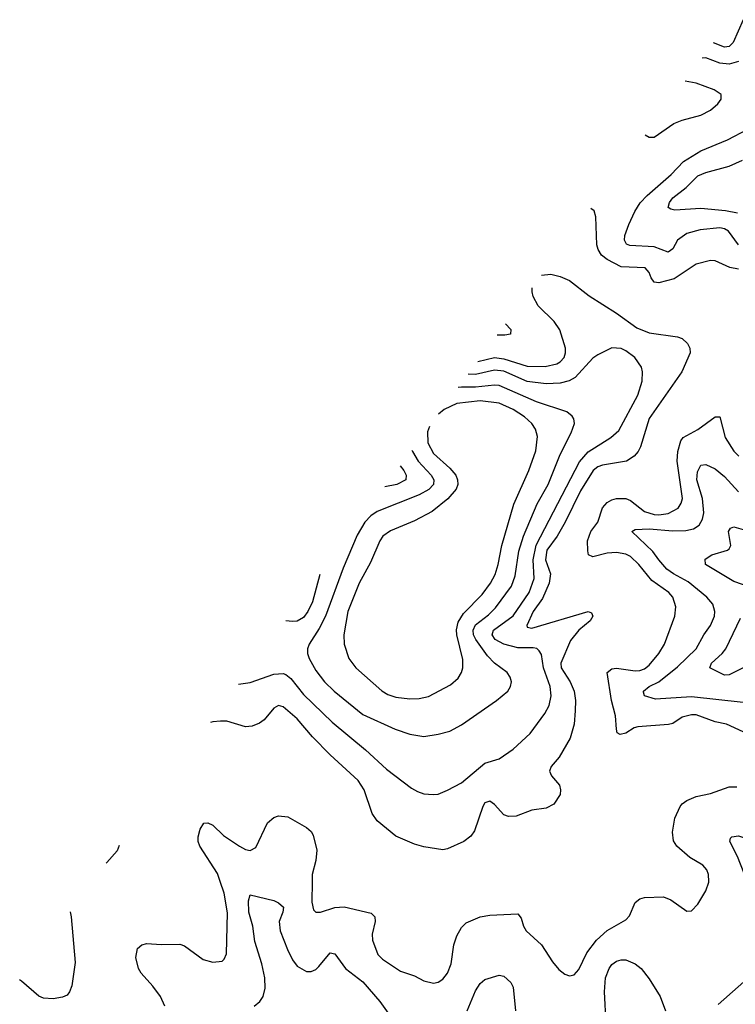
# Model space of a CAD drawing. Header units: inches. Extents: x 1934316 to 2140091, y 524953 to 667329.
# Tile 209 of 256: x 2004768 to 2007816, y 639477 to 643669. Entities that reach past the tile are written whole.
import ezdxf

# ---------------------------------------------------------------- set-up
doc = ezdxf.new("R2010")
doc.units = ezdxf.units.IN
doc.header["$MEASUREMENT"] = 0
doc.layers.add('C0603', color=7, linetype='Continuous')
doc.layers.add('C0604', color=7, linetype='Continuous')

msp = doc.modelspace()

# ---------------------------------------------------------------- linework, layer by layer
at = {"layer": 'C0603', "color": 5}
for points, elevation in [([(2005386.7, 639470), (2005367.2, 639510), (2005334.9, 639554.9), (2005285.2, 639610), (2005273.7, 639630), (2005263.1, 639676.9), (2005270, 639715.5), (2005288.8, 639731.2), (2005310, 639736.5), (2005370, 639732.3), (2005450, 639734), (2005470, 639725.7), (2005550, 639667.7), (2005590, 639656.5), (2005630, 639660.5), (2005639.5, 639670), (2005648.3, 639691.7), (2005652.6, 639867.4), (2005639, 639950), (2005621.6, 640000)], 280), ([(2006013.8, 640000), (2006012.7, 639912.7), (2006020, 639880), (2006030, 639869.2), (2006049.3, 639869.3), (2006110, 639889), (2006150, 639892.3), (2006265.7, 639865.7), (2006280.2, 639850), (2006281.8, 639830), (2006270, 639775.3), (2006270.2, 639750), (2006293.8, 639690), (2006313.4, 639670), (2006390, 639618.6), (2006450, 639598), (2006490, 639577.4), (2006530, 639567.4), (2006550, 639571.8), (2006570, 639584.6), (2006590.8, 639610), (2006606.3, 639650), (2006616.6, 639730), (2006630, 639768.9), (2006650, 639804.7), (2006670, 639823.8), (2006730, 639849.1), (2006770, 639857.4), (2006890, 639863.1), (2006904.1, 639844.1), (2006913.5, 639810), (2006925.6, 639790), (2006990.2, 639730), (2007037.6, 639657.6), (2007065.1, 639625.1), (2007090, 639606.4), (2007110, 639598.4), (2007130, 639603), (2007150, 639626), (2007183.9, 639696.1), (2007224.5, 639750), (2007270, 639791.5), (2007350, 639836.5), (2007365.4, 639854.6), (2007389.8, 639910.2), (2007410, 639926.7), (2007430, 639931.6), (2007510, 639935.2), (2007542.2, 639922.2), (2007610, 639874), (2007630, 639874.8), (2007656.6, 639903.4), (2007690, 639961), (2007703, 639997), (2007702.9, 640000)], 280), ([(2005766.4, 639470), (2005791.1, 639488.9), (2005805.6, 639510), (2005813.6, 639546.4), (2005812.3, 639590), (2005799.9, 639650), (2005770, 639745.1), (2005761, 639810), (2005743.8, 639870), (2005742, 639918), (2005750, 639943), (2005850, 639918.9), (2005870.6, 639910), (2005891.3, 639891.3), (2005888.9, 639870), (2005872.8, 639830), (2005876.8, 639790), (2005908, 639710), (2005930, 639666.7), (2005950, 639640.2), (2005990, 639616.8), (2006010, 639616.8), (2006030, 639626), (2006042.3, 639637.7), (2006090, 639697), (2006110, 639692.2), (2006155.8, 639630), (2006230, 639572.8), (2006301.6, 639490), (2006344.9, 639430)], 260), ([(2004982.3, 639870.4), (2004987.2, 639850), (2005004, 639656), (2004990, 639556), (2004980.7, 639530), (2004970, 639516.3), (2004950, 639507.7), (2004910, 639500.4), (2004870, 639503.7), (2004850, 639512.2), (2004775.9, 639575.9), (2004767.8, 639580.9)], 320), ([(2007266.4, 639393.6), (2007258.8, 639530), (2007264, 639590), (2007278.4, 639630), (2007290, 639647.4), (2007310, 639661.5), (2007330, 639667.4), (2007350, 639667), (2007390, 639650.3), (2007415.8, 639630), (2007450, 639586.4), (2007496.1, 639510), (2007519.5, 639450)], 260), ([(2007743.3, 639476.7), (2007913, 639627)], 260), ([(2006674.6, 639450), (2006710, 639535.2), (2006730, 639566), (2006750, 639582.7), (2006810, 639601.1), (2006830, 639596.5), (2006860.3, 639570), (2006870.3, 639550), (2006880.3, 639450)], 260)]:
    msp.add_lwpolyline(points, dxfattribs=dict(at, elevation=elevation))
at = {"layer": 'C0604', "color": 5}
for points, elevation in [([(2007850, 643668.6), (2007807.8, 643572.2), (2007790, 643554.1), (2007770, 643551.2), (2007723.9, 643570.7)], 240), ([(2007829.5, 643490.5), (2007790, 643478.6), (2007750, 643484.1), (2007690, 643506.8), (2007675.3, 643505.2)], 260), ([(2007432.8, 643177.8), (2007450, 643168.2), (2007470, 643168.5), (2007553.8, 643226.2), (2007590, 643241.1), (2007670, 643262.8), (2007710, 643284), (2007741.3, 643310), (2007756.3, 643330), (2007755.6, 643350), (2007726, 643370), (2007650, 643398.5), (2007602.8, 643407.3)], 280), ([(2007829.2, 642710), (2007787.8, 642767.8), (2007770, 642778), (2007750, 642782.2), (2007665.9, 642774.1), (2007610, 642758.3), (2007569.7, 642730.3), (2007550, 642693.5), (2007530, 642678.7), (2007470, 642702.4), (2007367.1, 642707.1), (2007353.3, 642713.3), (2007343.9, 642730), (2007346.3, 642750), (2007363, 642797), (2007388.2, 642851.8), (2007411.4, 642888.6), (2007440.3, 642919.7), (2007543.7, 643010), (2007595.2, 643064.8), (2007670, 643110.7), (2007783.3, 643156.7), (2007870, 643202)], 260), ([(2007825.4, 642845.4), (2007775, 642855), (2007670, 642865), (2007558.3, 642858.3), (2007541.6, 642861.6), (2007530, 642869.7), (2007536.2, 642890), (2007550.6, 642910), (2007606.4, 642953.6), (2007656.7, 643003.3), (2007690, 643017.9), (2007790, 643045.3), (2007846.3, 643070)], 240), ([(2007830, 642606.6), (2007793.5, 642613.5), (2007730, 642642), (2007710, 642643.2), (2007650, 642627.4), (2007555.1, 642564.9), (2007490, 642548.4), (2007471.2, 642551.2), (2007457.9, 642570), (2007450, 642592.4), (2007432.2, 642612.2), (2007330, 642617), (2007270, 642647.7), (2007246.2, 642666.2), (2007231.6, 642690), (2007226.7, 642710), (2007222.8, 642830), (2007214.7, 642854.7), (2007201.5, 642865.6)], 280), ([(2006991.2, 642581.8), (2007030, 642584.8), (2007070, 642575.2), (2007110, 642558.9), (2007193.4, 642493.4), (2007310, 642419.3), (2007396.9, 642356.9), (2007450, 642336), (2007570, 642318.8), (2007590, 642312.1), (2007613.3, 642290), (2007623, 642270), (2007623.5, 642250), (2007588.6, 642170), (2007448.7, 641971.3), (2007412.8, 641850), (2007402.5, 641830), (2007385.8, 641810), (2007353.3, 641790), (2007250, 641772), (2007230, 641765), (2007210.9, 641749.1), (2007156.6, 641663.4), (2007091.6, 641530), (2007056.9, 641470), (2007013.5, 641410), (2007008, 641370), (2007028.6, 641310), (2007022.7, 641270), (2006994.6, 641205.4), (2006954.8, 641150), (2006928.6, 641090), (2006930, 641082.7), (2006950, 641078.4), (2007189.5, 641149.5), (2007203.7, 641143.7), (2007209.5, 641130), (2007198, 641110), (2007150, 641069.3), (2007114, 641026), (2007073.7, 640930), (2007074.9, 640910), (2007112.6, 640850), (2007129.9, 640810), (2007135.4, 640770), (2007134, 640726), (2007129.3, 640670), (2007112.4, 640610), (2007065.9, 640530), (2007032.4, 640490), (2007025, 640470), (2007032.8, 640450), (2007068, 640410), (2007071.3, 640390), (2007069.6, 640370), (2007043.7, 640330), (2007010, 640312), (2006950, 640304.2), (2006882.2, 640277.8), (2006850, 640276.2), (2006830, 640284.5), (2006790, 640328.4), (2006770, 640342.6), (2006750, 640334.7), (2006740.7, 640319.3), (2006704.8, 640215.2), (2006690, 640193.8), (2006659.6, 640170), (2006590, 640139), (2006570, 640135.6), (2006490, 640147.9), (2006450, 640159.6), (2006370, 640193.8), (2006290, 640259.1), (2006269.1, 640289.1), (2006235, 640390), (2006210.4, 640430.4), (2006090, 640538.7), (2006015.3, 640615.3), (2005950, 640693.2), (2005890, 640743.8), (2005870, 640749.2), (2005850, 640737.3), (2005810, 640687.7), (2005790, 640673.6), (2005758.3, 640661.7), (2005730, 640659.2), (2005650, 640682), (2005623.1, 640683.1), (2005590, 640679.5), (2005580, 640677.1)], 320), ([(2006719, 642214.3), (2006790, 642230.7), (2006830, 642224.8), (2006930, 642193.8), (2007007, 642193), (2007056.1, 642203.9), (2007070, 642211.5), (2007087.5, 642230), (2007093.3, 642250), (2007092.5, 642270), (2007068.6, 642348.6), (2007044.4, 642384.4), (2006976, 642450), (2006955.3, 642490), (2006951, 642510), (2006951.2, 642527.8)], 320), ([(2006837.5, 642374.3), (2006860.4, 642350), (2006859, 642330), (2006834.5, 642325.5), (2006801.7, 642326)], 280), ([(2005700.4, 640839.5), (2005750, 640847.8), (2005850, 640882.1), (2005890, 640885.1), (2005901.1, 640881.1), (2005923.6, 640863.6), (2005976.3, 640796.3), (2006098.6, 640678.6), (2006240.8, 640560.8), (2006330, 640478.6), (2006437.3, 640397.3), (2006462.7, 640382.7), (2006490, 640373.8), (2006529.8, 640370.2), (2006550, 640372.6), (2006590, 640389), (2006650, 640419.7), (2006750, 640503.6), (2006810, 640521.7), (2006870, 640563.1), (2006941.7, 640630), (2007004.7, 640715.3), (2007023.9, 640750), (2007032.1, 640790), (2007028.3, 640830), (2006999.2, 640910), (2006990, 640967), (2006981.4, 640981.4), (2006971.3, 640991.3), (2006955, 640995), (2006890, 640994.8), (2006830, 641010.3), (2006793.3, 641030), (2006780.4, 641050), (2006786.6, 641070), (2006870, 641130.7), (2006938.2, 641230), (2006959, 641290), (2006954.9, 641370), (2006967.8, 641432.2), (2007153.1, 641786.9), (2007190, 641829.1), (2007286.4, 641890), (2007320.3, 641919.7), (2007401.6, 642070), (2007419.3, 642130), (2007420.9, 642170), (2007416.8, 642190), (2007388.6, 642230), (2007350, 642259.3), (2007330, 642268.7), (2007290, 642272.4)], 340), ([(2007290, 642272.4), (2007230, 642242.3), (2007210, 642227.6), (2007133.8, 642146.2), (2007108.4, 642131.6), (2007070, 642121.3), (2007010, 642118.5), (2006930, 642128.6), (2006830, 642171.9), (2006790, 642176.9), (2006710, 642157.9), (2006678.1, 642159.2)], 340), ([(2006438.4, 641835.6), (2006440.8, 641830), (2006465.4, 641790), (2006521.1, 641730), (2006532.1, 641710), (2006530.6, 641690), (2006511.4, 641668.6), (2006470, 641646.4), (2006290, 641575.3), (2006263.1, 641556.9), (2006238.6, 641530), (2006205.9, 641474.1), (2006146, 641334), (2006070.1, 641129.9), (2006043.5, 641076.5), (2006000.7, 641010), (2005993.4, 640990), (2005994, 640970), (2006001, 640950), (2006030, 640898.5), (2006066.3, 640850), (2006107.1, 640810), (2006230, 640711.4), (2006367.9, 640647.9), (2006430, 640627.3), (2006490, 640617.7), (2006550, 640627.1), (2006599.9, 640640.1), (2006650, 640667.1), (2006799.7, 640770), (2006846.9, 640810), (2006859.1, 640830), (2006862.3, 640850), (2006856.8, 640870), (2006844.8, 640890), (2006790, 640929.8), (2006760.1, 640960.1), (2006710.3, 641030), (2006700.9, 641050), (2006699.6, 641070), (2006710, 641092.2), (2006765, 641135), (2006795, 641165), (2006862.5, 641257.5), (2006878.5, 641301.4), (2006894.3, 641405.7), (2006914.1, 641470), (2006972.5, 641607.5), (2007019, 641690), (2007070, 641817.3), (2007117, 641910), (2007131.1, 641950), (2007128.3, 641970), (2007121.4, 641981.4), (2007098.7, 641998.7), (2006970, 642041.9), (2006810, 642111), (2006790, 642113.3)], 360), ([(2006790, 642113.3), (2006710, 642104.7), (2006650, 642105), (2006636.1, 642102.5)], 360), ([(2006513, 641936.4), (2006505.4, 641914.6), (2006506.8, 641866.8), (2006530, 641822.5), (2006600.2, 641760.2), (2006625.9, 641730), (2006633.1, 641710), (2006633.6, 641690), (2006626.8, 641670), (2006591.5, 641628.5), (2006524.4, 641575.6), (2006450, 641535.8), (2006346.9, 641493.2), (2006315.2, 641470), (2006301.4, 641450), (2006261.7, 641358.2), (2006213.4, 641270), (2006165.9, 641150), (2006148.3, 641050), (2006149.5, 641010), (2006170, 640948.8), (2006199.6, 640910), (2006310, 640811.8), (2006336.1, 640796.1), (2006370, 640785.5), (2006430, 640777.2), (2006470, 640779.2), (2006510, 640787.3), (2006603.4, 640836.6), (2006635, 640865), (2006649.8, 640890), (2006655, 640910), (2006655.4, 640944.6), (2006629.9, 641050), (2006628.7, 641071.3), (2006635.4, 641104.6), (2006658.9, 641141.1), (2006737.8, 641222.2), (2006772.8, 641270), (2006792.7, 641307.3), (2006806.1, 641350), (2006821.4, 641430), (2006873.5, 641606.5), (2006936.5, 641750), (2006966.1, 641833.9), (2006974, 641894), (2006965.4, 641925.4), (2006949.9, 641950), (2006917.9, 641977.9), (2006869.8, 642010), (2006810, 642036.2), (2006730, 642046)], 380), ([(2006730, 642046), (2006630, 642034.7), (2006575.7, 642010), (2006551.9, 641988.8)], 380), ([(2007850, 640637.3), (2007778.4, 640670), (2007730, 640679.9), (2007650, 640709.3), (2007630, 640710.3), (2007590, 640700.2), (2007550, 640673.4), (2007532.1, 640667.9), (2007400.9, 640659.1), (2007385.6, 640654.4), (2007350, 640632), (2007325.7, 640625.7), (2007313.6, 640633.6), (2007310, 640649), (2007305.8, 640705.8), (2007288.7, 640770), (2007270.7, 640890), (2007290, 640905.7), (2007310, 640908.9), (2007390, 640896.6), (2007410, 640898.3), (2007430, 640905.2), (2007450, 640921.4), (2007489.9, 640970), (2007515, 641010), (2007558.2, 641130), (2007563.2, 641170), (2007549.9, 641210), (2007532.8, 641230), (2007461.2, 641281.2), (2007405.7, 641350), (2007370, 641383.4), (2007350, 641392.9), (2007310, 641400.5), (2007270, 641398.4), (2007210, 641381.5), (2007190.7, 641390.7), (2007187.6, 641407.6), (2007186.7, 641450), (2007200.5, 641490), (2007230.4, 641530), (2007250, 641590.2), (2007270, 641613.6), (2007290, 641624.2), (2007310, 641631.1), (2007350, 641630.6), (2007370, 641621.6), (2007430, 641575.1), (2007470, 641563), (2007490, 641561.3), (2007530, 641567.1), (2007572.9, 641590), (2007586.1, 641610), (2007590.9, 641630), (2007568.4, 641790), (2007572, 641830), (2007584.5, 641875.5), (2007593.6, 641890), (2007656.5, 641923.5), (2007730, 641978.2), (2007750, 641977.6), (2007773.1, 641890), (2007810, 641831.3), (2007831.7, 641810)], 280), ([(2006389.1, 641769.1), (2006404.4, 641750), (2006414.5, 641730), (2006412.1, 641710), (2006374.9, 641690), (2006322.7, 641679.5)], 340), ([(2007850, 640762.2), (2007630, 640786.9), (2007476.5, 640776.5), (2007430, 640789.8), (2007425.5, 640805.5), (2007425.1, 640810), (2007449.8, 640830), (2007490, 640849.6), (2007570, 640913.3), (2007649.9, 640990), (2007682.8, 641050), (2007711.1, 641090), (2007727.1, 641130), (2007728.4, 641150), (2007720.3, 641180.3), (2007695, 641210), (2007615.6, 641275.6), (2007552.4, 641310), (2007525, 641330), (2007490, 641369.1), (2007465.4, 641405.4), (2007375.6, 641490), (2007390, 641498.5), (2007450, 641501.4), (2007550, 641492.3), (2007606.2, 641493.8), (2007638.8, 641501.2), (2007662.6, 641517.4), (2007677, 641543), (2007681.8, 641570), (2007676.3, 641630), (2007652.3, 641710), (2007655.4, 641744.6), (2007670, 641772.7), (2007690, 641775.5), (2007730, 641757.1), (2007770, 641724.6), (2007830, 641659)], 260), ([(2007887.6, 641250), (2007810, 641276.8), (2007689.8, 641350), (2007687.3, 641372.7), (2007715.6, 641390), (2007782.9, 641410), (2007790, 641416.4), (2007797.6, 641430), (2007787, 641490), (2007795.2, 641504.8), (2007810, 641510.2), (2007890, 641486.9)], 240), ([(2006046.8, 641307.1), (2006015.5, 641190), (2005996, 641150), (2005976.2, 641123.8), (2005950, 641108.2), (2005930, 641106.3), (2005900.9, 641110.2)], 340), ([(2007850, 640909.1), (2007790, 640879.6), (2007770, 640878), (2007707.6, 640910), (2007714.5, 640930), (2007760.8, 640970), (2007775.5, 640990), (2007838.3, 641121.7)], 240), ([(2007702.9, 640000), (2007702, 640030), (2007695.1, 640050), (2007678, 640070), (2007622.8, 640102.8), (2007567.8, 640150), (2007552.9, 640172.9), (2007548.5, 640210), (2007559.2, 640270), (2007581, 640319), (2007590, 640331.3), (2007610, 640345.2), (2007650, 640362.6), (2007710, 640375.2), (2007790, 640403.2), (2007823.4, 640403.4)], 280), ([(2005621.6, 640000), (2005610, 640033.5), (2005535, 640150), (2005528, 640170), (2005527.8, 640190), (2005536.4, 640223.6), (2005551.6, 640248.4), (2005570, 640250.3), (2005590, 640239.5), (2005636.3, 640196.3), (2005703.6, 640150), (2005730, 640136.3), (2005750, 640132.3), (2005774.5, 640145.5), (2005824.1, 640250), (2005850, 640273), (2005870, 640279.2), (2005910, 640275.8), (2005990.2, 640230.2), (2006010, 640213), (2006018, 640198), (2006033.6, 640133.6), (2006029.3, 640090), (2006014.2, 640030), (2006013.8, 640000)], 280), ([(2007862.5, 640000), (2007853.7, 640033.7), (2007826, 640106), (2007793.3, 640170), (2007795.1, 640184.9), (2007802, 640190), (2007830, 640194.4), (2007870, 640182), (2007956.9, 640110), (2008032.9, 640012.9), (2008056.3, 640000)], 260), ([(2005192.2, 640153.7), (2005182.5, 640130), (2005139.4, 640080.6), (2005136.7, 640078.8)], 320)]:
    msp.add_lwpolyline(points, dxfattribs=dict(at, elevation=elevation))

doc.saveas('drawing.dxf')
